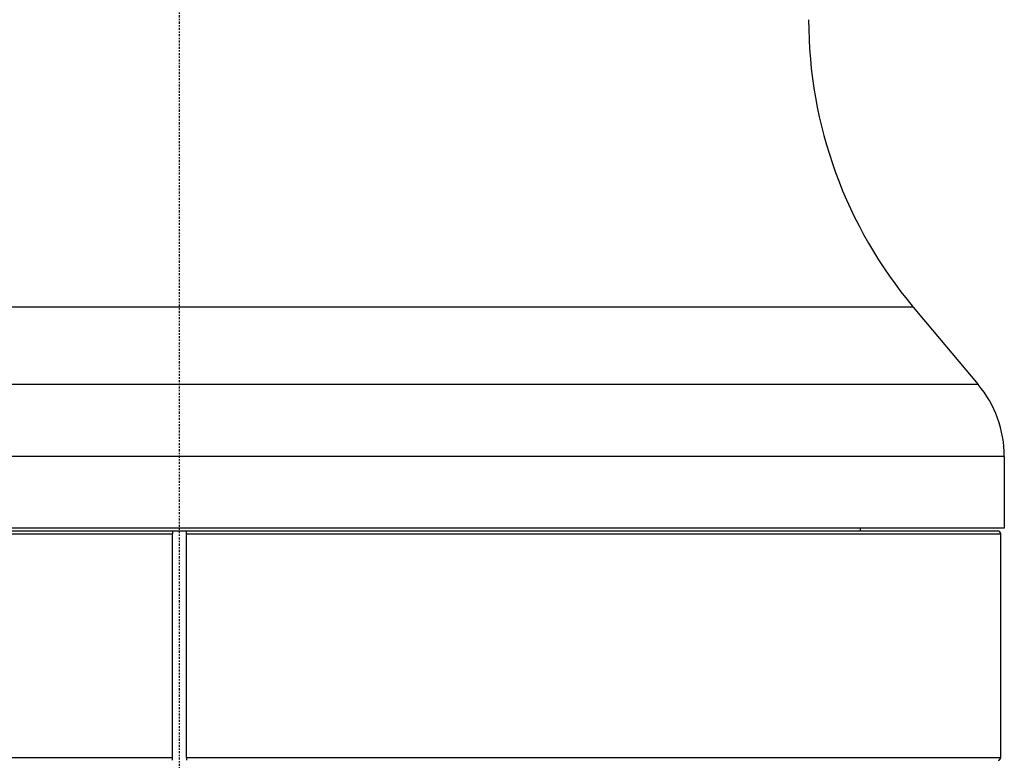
# Model space of a CAD drawing. Header units: millimetres. Extents: x 0 to 4378, y 0 to 2376.
# Tile 69 of 211: x 794 to 865, y 1262 to 1315. Entities that reach past the tile are written whole.
import ezdxf

# ---------------------------------------------------------------- set-up
doc = ezdxf.new("R2010")
doc.units = ezdxf.units.MM
doc.header["$LTSCALE"] = 0.2
doc.linetypes.add('CENTER2', pattern=[1.125, 0.75, -0.125, 0.125, -0.125])
doc.layers.add('02_Center Line', color=1, linetype='CENTER2')

# ---------------------------------------------------------------- blocks, each defined once
blk = doc.blocks.new('Blk$A18K1-2P24D')
for p, q in [((52.487, 706.818), (-52.487, 706.818)), ((52.487, 706.818), (57.128, 701.286)), ((57.128, 701.286), (-57.128, 701.286)), ((59, 696.144), (-59, 696.144)), ((59, 696.144), (59, 691)), ((59, 691), (-59, 691)), ((-58.75, 690.6), (-0.5, 690.6)), ((58.55, 690.8), (-58.55, 690.8)), ((-0.5, 690.8), (-0.5, 690.6)), ((-0.5, 674.6), (-0.5, 690.6)), ((0.5, 690.6), (0.5, 690.8)), ((0.5, 690.6), (58.75, 690.6)), ((0.5, 674.6), (0.5, 690.6)), ((48.699, 691), (48.699, 690.8)), ((58.75, 674.6), (58.75, 690.6)), ((-58.75, 674.6), (-0.5, 674.6)), ((-0.5, 674.4), (-0.5, 674.6)), ((0.5, 674.6), (58.75, 674.6)), ((0.5, 674.6), (0.5, 674.4))]:
    blk.add_line(p, q)
for centre, radius, start, end in [((77, 727.388), 32, 180, 220), ((51, 696.144), 8, 0, 40), ((58.55, 690.6), 0.2, 0, 90), ((58.55, 674.6), 0.2, 270, 0)]:
    blk.add_arc(centre, radius, start, end)
for points in [[(0, 690.8), (-0.163, 690.8), (-0.33, 690.8), (-0.5, 690.8)], [(0.5, 690.8), (0.33, 690.8), (0.163, 690.8), (0, 690.8)]]:
    blk.add_open_spline(points, degree=3)
at = {"layer": '02_Center Line'}
blk.add_line((0, -10), (0, 1144.518), dxfattribs=at)

msp = doc.modelspace()

# ---------------------------------------------------------------- block references
msp.add_blockref('Blk$A18K1-2P24D', (805.582, 587.414))

doc.saveas('drawing.dxf')
